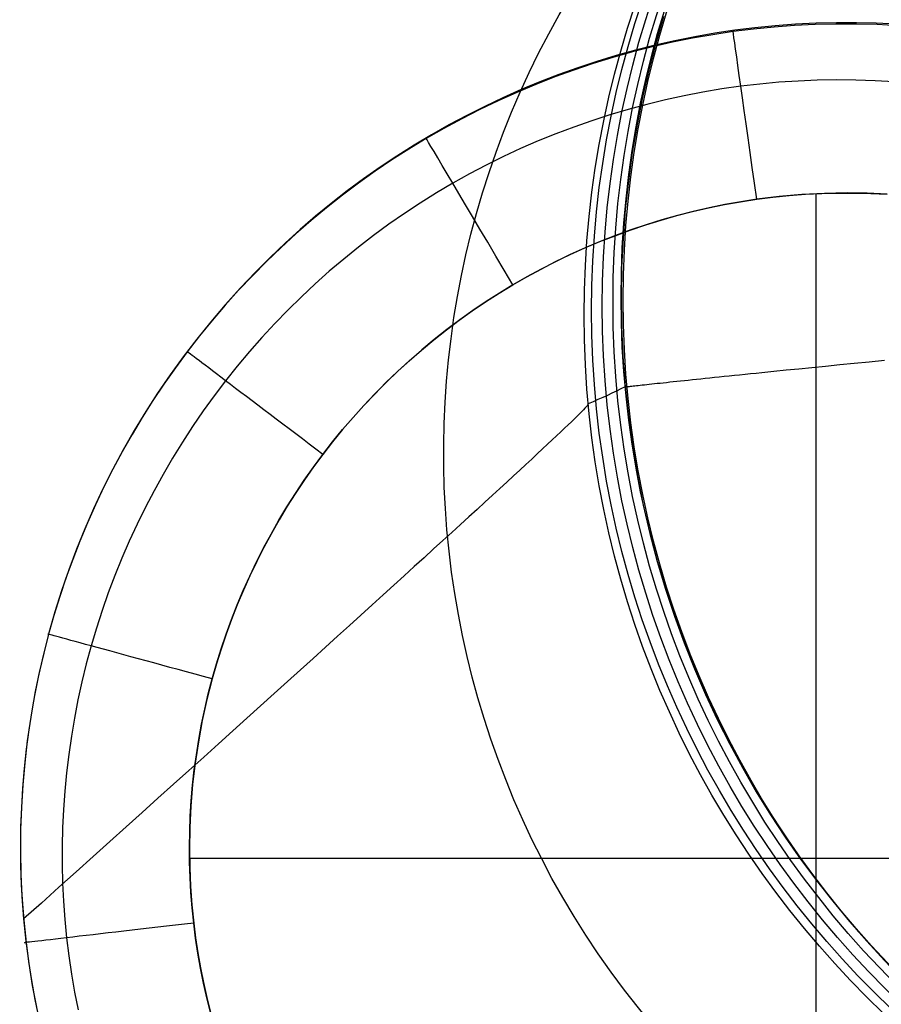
# Model space of a CAD drawing. Extents: x 35614 to 36526, y 4034 to 4838.
# Tile 2 of 79: x 35771 to 35786, y 4135 to 4152. Entities that reach past the tile are written whole.
import ezdxf

# ---------------------------------------------------------------- set-up
doc = ezdxf.new("R2010")
doc.units = 0
doc.layers.add('PREDEFINITO', color=7, linetype='CONTINUOUS')

msp = doc.modelspace()

# ---------------------------------------------------------------- linework, layer by layer
at = {"layer": 'PREDEFINITO'}
for p, q in [((35782.20909083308, 4152.427693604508, -171.6564491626), (35782.07248436, 4151.962005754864, -171.6564491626)), ((35784.89661830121, 4152.310462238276, -503.6605755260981), (35784.53634141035, 4152.292733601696, -503.650414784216)), ((35785.25810623, 4152.319227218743, -503.6705760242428), (35784.89661830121, 4152.310462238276, -503.6605755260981)), ((35785.60832219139, 4152.319168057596, -503.6800801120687), (35785.25810623, 4152.319227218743, -503.6705760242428)), ((35785.95668303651, 4152.310786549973, -503.6893538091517), (35785.60832219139, 4152.319168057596, -503.6800801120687)), ((35786.30308704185, 4152.294172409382, -503.6983962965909), (35785.95668303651, 4152.310786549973, -503.6893538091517)), ((35783.1102841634, 4152.13353566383, -503.6082770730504), (35782.75826741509, 4152.072003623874, -503.5973958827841)), ((35783.43466991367, 4152.163071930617, -503.6213561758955), (35783.07650995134, 4152.109157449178, -503.6106832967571)), ((35783.46424693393, 4152.186442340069, -503.6190249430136), (35783.1102841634, 4152.13353566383, -503.6082770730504)), ((35783.79432963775, 4152.207930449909, -503.6318677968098), (35783.43466991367, 4152.163071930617, -503.6213561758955)), ((35783.82000872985, 4152.230655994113, -503.6296341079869), (35783.46424693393, 4152.186442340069, -503.6190249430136)), ((35784.15526528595, 4152.243704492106, -503.642212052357), (35783.79432963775, 4152.207930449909, -503.6318677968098)), ((35784.17742255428, 4152.266108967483, -503.6400991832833), (35783.82000872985, 4152.230655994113, -503.6296341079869)), ((35784.51725005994, 4152.270379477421, -503.6523831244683), (35784.15526528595, 4152.243704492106, -503.642212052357)), ((35784.53634141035, 4152.292733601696, -503.650414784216), (35784.17742255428, 4152.266108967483, -503.6400991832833)), ((35784.8800571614, 4152.287940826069, -503.6623751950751), (35784.51725005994, 4152.270379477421, -503.6523831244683)), ((35785.24345979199, 4152.296373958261, -503.672182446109), (35784.8800571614, 4152.287940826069, -503.6623751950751)), ((35785.60723115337, 4152.295664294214, -503.6817990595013), (35785.24345979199, 4152.296373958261, -503.672182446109)), ((35785.97114444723, 4152.285797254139, -503.6912192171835), (35785.60723115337, 4152.295664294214, -503.6817990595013)), ((35786.33497287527, 4152.266758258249, -503.7004371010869), (35785.97114444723, 4152.285797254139, -503.6912192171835)), ((35782.07248436, 4151.962005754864, -171.6564491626), (35781.94870264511, 4151.489505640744, -171.6564491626)), ((35782.36553433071, 4151.974511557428, -503.588883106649), (35782.01313674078, 4151.893976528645, -503.5777709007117)), ((35782.40834368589, 4152.001913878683, -503.5863867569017), (35782.06065997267, 4151.923334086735, -503.5752550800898)), ((35782.72006174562, 4152.046271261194, -503.5998564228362), (35782.36553433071, 4151.974511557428, -503.588883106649)), ((35782.75826741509, 4152.072003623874, -503.5973958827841), (35782.40834368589, 4152.001913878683, -503.5863867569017)), ((35783.07650995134, 4152.109157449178, -503.6106832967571), (35782.72006174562, 4152.046271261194, -503.5998564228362)), ((35781.66307801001, 4151.804764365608, -503.5665273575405), (35781.31556717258, 4151.70697325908, -503.5551600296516)), ((35781.71536327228, 4151.83633190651, -503.5640062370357), (35781.37260058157, 4151.740974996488, -503.552645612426)), ((35782.01313674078, 4151.893976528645, -503.5777709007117), (35781.66307801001, 4151.804764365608, -503.5665273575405)), ((35782.06065997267, 4151.923334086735, -503.5752550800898), (35781.71536327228, 4151.83633190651, -503.5640062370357)), ((35781.03251889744, 4151.637331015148, -503.5411785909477), (35780.69526521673, 4151.525467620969, -503.5296105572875)), ((35781.31556717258, 4151.70697325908, -503.5551600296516), (35780.97081326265, 4151.600701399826, -503.5436764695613)), ((35781.37260058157, 4151.740974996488, -503.552645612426), (35781.03251889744, 4151.637331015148, -503.5411785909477)), ((35780.62902531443, 4151.486046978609, -503.5320842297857), (35780.29041236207, 4151.363108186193, -503.520390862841)), ((35780.69526521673, 4151.525467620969, -503.5296105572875), (35780.36098653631, 4151.405452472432, -503.5179468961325)), ((35780.97081326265, 4151.600701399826, -503.5436764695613), (35780.62902531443, 4151.486046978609, -503.5320842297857)), ((35781.94870264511, 4151.489505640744, -171.6564491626), (35781.83808429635, 4151.010381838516, -171.6564491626)), ((35780.02982985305, 4151.277353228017, -503.5061929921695), (35779.7019421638, 4151.141237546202, -503.4943542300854)), ((35780.29041236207, 4151.363108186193, -503.520390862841), (35779.95518343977, 4151.231983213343, -503.5086039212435)), ((35780.36098653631, 4151.405452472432, -503.5179468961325), (35780.02982985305, 4151.277353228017, -503.5061929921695)), ((35784.24269359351, 4151.269815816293, -505.5541221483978), (35783.90580017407, 4151.239281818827, -505.5506429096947)), ((35784.58039688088, 4151.291925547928, -505.5575377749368), (35784.24269359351, 4151.269815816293, -505.5541221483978)), ((35784.91870482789, 4151.305603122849, -505.5608881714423), (35784.58039688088, 4151.291925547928, -505.5575377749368)), ((35785.25741222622, 4151.310840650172, -505.5641717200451), (35784.91870482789, 4151.305603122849, -505.5608881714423)), ((35785.59631386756, 4151.307630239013, -505.5673868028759), (35785.25741222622, 4151.310840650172, -505.5641717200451)), ((35785.9352045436, 4151.295963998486, -505.5705318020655), (35785.59631386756, 4151.307630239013, -505.5673868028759)), ((35786.27387904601, 4151.27583403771, -505.5736050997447), (35785.9352045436, 4151.295963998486, -505.5705318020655)), ((35779.62354758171, 4151.092770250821, -503.4967309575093), (35779.29571382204, 4150.945567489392, -503.4847795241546)), ((35779.7019421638, 4151.141237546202, -503.4943542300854), (35779.37747046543, 4150.997173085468, -503.482435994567)), ((35779.95518343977, 4151.231983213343, -503.5086039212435), (35779.62354758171, 4151.092770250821, -503.4967309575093)), ((35782.90201696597, 4151.097312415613, -505.5398406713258), (35782.57038128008, 4151.033396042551, -505.5361254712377)), ((35783.2352619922, 4151.152984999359, -505.5435001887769), (35782.90201696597, 4151.097312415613, -505.5398406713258)), ((35783.56992183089, 4151.200331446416, -505.5471016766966), (35783.2352619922, 4151.152984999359, -505.5435001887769)), ((35783.90580017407, 4151.239281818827, -505.5506429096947), (35783.56992183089, 4151.200331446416, -505.5471016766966)), ((35779.29571382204, 4150.945567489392, -503.4847795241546), (35778.97189119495, 4150.79047311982, -503.4727571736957)), ((35779.37747046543, 4150.997173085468, -503.482435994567), (35779.0565617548, 4150.845227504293, -503.4704436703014)), ((35781.83808429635, 4151.010381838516, -171.6564491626), (35781.74097042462, 4150.52482898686, -171.6564491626)), ((35782.24054946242, 4150.961318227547, -505.5323569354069), (35781.91271604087, 4150.881161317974, -505.5285374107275)), ((35782.57038128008, 4151.033396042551, -505.5361254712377), (35782.24054946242, 4150.961318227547, -505.5323569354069)), ((35778.97189119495, 4150.79047311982, -503.4727571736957), (35778.65228873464, 4150.627585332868, -503.4606714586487)), ((35779.0565617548, 4150.845227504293, -503.4704436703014), (35778.73936302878, 4150.685468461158, -503.4583826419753)), ((35781.58707554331, 4150.793007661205, -505.5246692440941), (35781.26382249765, 4150.696939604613, -505.5207547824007)), ((35781.91271604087, 4150.881161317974, -505.5285374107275), (35781.58707554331, 4150.793007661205, -505.5246692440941)), ((35778.65228873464, 4150.627585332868, -503.4606714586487), (35778.33711547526, 4150.4570023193, -503.4485299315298)), ((35778.73936302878, 4150.685468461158, -503.4583826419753), (35778.42602128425, 4150.517963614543, -503.4462582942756)), ((35780.94315143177, 4150.593039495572, -505.5167963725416), (35780.62525687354, 4150.481389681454, -505.5127963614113)), ((35781.26382249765, 4150.696939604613, -505.5207547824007), (35780.94315143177, 4150.593039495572, -505.5167963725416)), ((35778.33711547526, 4150.4570023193, -503.4485299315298), (35778.02658045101, 4150.278822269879, -503.4363401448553)), ((35778.42602128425, 4150.517963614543, -503.4462582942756), (35778.11668351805, 4150.342780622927, -503.4340760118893)), ((35780.62525687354, 4150.481389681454, -505.5127963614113), (35780.31033335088, 4150.362072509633, -505.5087570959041)), ((35781.74097042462, 4150.52482898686, -171.6564491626), (35781.65770463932, 4150.033047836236, -171.6564491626)), ((35778.02658045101, 4150.278822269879, -503.4363401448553), (35777.72088139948, 4150.093154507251, -503.4241096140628)), ((35778.11668351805, 4150.342780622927, -503.4340760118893), (35777.81149672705, 4150.159987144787, -503.4218411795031)), ((35779.99857539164, 4150.235170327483, -505.5046809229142), (35779.69017752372, 4150.100765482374, -505.5005701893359)), ((35780.31033335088, 4150.362072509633, -505.5087570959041), (35779.99857539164, 4150.235170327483, -505.5046809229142)), ((35777.72088139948, 4150.093154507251, -503.4241096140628), (35777.42017087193, 4149.900152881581, -503.4118457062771)), ((35777.81149672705, 4150.159987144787, -503.4218411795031), (35777.51060790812, 4149.969650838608, -503.4095591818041)), ((35779.69017752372, 4150.100765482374, -505.5005701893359), (35779.38533427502, 4149.958940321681, -505.4964272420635)), ((35777.42017087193, 4149.900152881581, -503.4118457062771), (35777.12459012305, 4149.699982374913, -503.3995557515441)), ((35777.51060790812, 4149.969650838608, -503.4095591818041), (35777.21416405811, 4149.771839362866, -503.3972354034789)), ((35779.38533427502, 4149.958940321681, -505.4964272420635), (35779.08424017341, 4149.809777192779, -505.4922544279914)), ((35781.65770463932, 4150.033047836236, -171.6564491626), (35781.58863304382, 4149.535245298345, -171.6564491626)), ((35777.12459012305, 4149.699982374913, -503.3995557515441), (35776.83428040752, 4149.492807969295, -503.3872470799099)), ((35777.21416405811, 4149.771839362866, -503.3972354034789), (35776.92231217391, 4149.566620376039, -503.3848752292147)), ((35779.08424017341, 4149.809777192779, -505.4922544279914), (35778.78708974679, 4149.653358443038, -505.4880540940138)), ((35776.92231217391, 4149.566620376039, -503.3848752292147), (35776.63519925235, 4149.354061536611, -503.3724840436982)), ((35778.78708974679, 4149.653358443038, -505.4880540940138), (35778.49407752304, 4149.489766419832, -505.483828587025)), ((35781.58863304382, 4149.535245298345, -171.6564491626), (35781.534104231, 4149.031634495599, -171.6564491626)), ((35776.63519925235, 4149.354061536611, -503.3724840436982), (35776.35297229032, 4149.13423050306, -503.3600672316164)), ((35776.83428040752, 4149.492807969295, -503.3872470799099), (35776.54938298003, 4149.278794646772, -503.3749270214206)), ((35778.49407752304, 4149.489766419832, -505.483828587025), (35778.2053887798, 4149.31909416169, -505.479580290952)), ((35776.54938298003, 4149.278794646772, -503.3749270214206), (35776.27003909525, 4149.058107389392, -503.3626029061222)), ((35778.2053887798, 4149.31909416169, -505.479580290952), (35777.92117179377, 4149.141477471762, -505.4753117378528)), ((35783.56553073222, 4149.163241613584, -506.3227003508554), (35783.84986212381, 4149.20688367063, -506.3226999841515)), ((35783.8498621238, 4149.206883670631, -506.322699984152), (35783.57052020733, 4149.164068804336, -506.3227003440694)), ((35783.84986212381, 4149.20688367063, -506.3226999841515), (35784.13537135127, 4149.243351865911, -506.3226996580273)), ((35784.04756078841, 4149.232915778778, -506.322699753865), (35783.8498621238, 4149.206883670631, -506.322699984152)), ((35784.24593993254, 4149.255512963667, -506.3226995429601), (35784.04756078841, 4149.232915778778, -506.322699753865)), ((35784.13537135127, 4149.243351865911, -506.3226996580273), (35784.42188117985, 4149.272622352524, -506.3226993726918)), ((35784.44488199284, 4149.274656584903, -506.3226993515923), (35784.24593993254, 4149.255512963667, -506.3226995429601)), ((35784.42188117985, 4149.272622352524, -506.3226993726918), (35784.70921198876, 4149.294682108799, -506.3226991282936)), ((35784.64426854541, 4149.290332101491, -506.3226991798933), (35784.44488199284, 4149.274656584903, -506.3226993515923)), ((35785.04389854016, 4149.311241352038, -506.3226988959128), (35784.64426854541, 4149.290332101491, -506.3226991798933)), ((35784.70921198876, 4149.294682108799, -506.3226991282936), (35784.9971841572, 4149.309518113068, -506.322698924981)), ((35784.89645224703, 4126.507074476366, -506.3228294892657), (35784.89645224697, 4149.305153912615, -506.3226989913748)), ((35784.9971841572, 4149.309518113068, -506.322698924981), (35785.28561806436, 4149.31711734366, -506.3226987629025)), ((35785.44387428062, 4149.318207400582, -506.322698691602), (35785.04389854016, 4149.311241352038, -506.3226988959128)), ((35785.28561806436, 4149.31711734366, -506.3226987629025), (35785.57433408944, 4149.317466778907, -506.3226986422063)), ((35785.7980979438, 4149.312744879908, -506.3226985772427), (35785.44387428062, 4149.318207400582, -506.322698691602)), ((35785.57433408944, 4149.317466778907, -506.3226986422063), (35785.86315261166, 4149.310553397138, -506.322698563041)), ((35786.15189401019, 4149.296364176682, -506.322698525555), (35785.7980979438, 4149.312744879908, -506.3226985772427)), ((35785.86315261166, 4149.310553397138, -506.322698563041), (35786.1518940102, 4149.296364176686, -506.3226985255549)), ((35776.27003909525, 4149.058107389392, -503.3626029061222), (35775.99639000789, 4148.830911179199, -503.3502820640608)), ((35776.35297229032, 4149.13423050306, -503.3600672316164), (35776.07577828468, 4148.907194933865, -503.347630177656)), ((35777.92117179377, 4149.141477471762, -505.4753117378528), (35777.64156559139, 4148.957062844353, -505.4710254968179)), ((35781.534104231, 4149.031634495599, -171.6564491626), (35781.4944692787, 4148.522434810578, -171.6564491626)), ((35782.72127093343, 4148.989987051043, -506.3227016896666), (35783.00106983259, 4149.054715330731, -506.3227012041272)), ((35783.01161940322, 4149.057003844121, -506.3227011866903), (35782.73276995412, 4148.9927808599, -506.3227016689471)), ((35783.00106983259, 4149.054715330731, -506.3227012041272), (35783.282544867, 4149.112492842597, -506.3227007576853)), ((35783.29098825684, 4149.114107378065, -506.3227007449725), (35783.01161940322, 4149.057003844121, -506.3227011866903)), ((35783.282544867, 4149.112492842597, -506.3227007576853), (35783.56553073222, 4149.163241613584, -506.3227003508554)), ((35783.57052020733, 4149.164068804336, -506.3227003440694), (35783.29098825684, 4149.114107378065, -506.3227007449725)), ((35775.99639000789, 4148.830911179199, -503.3502820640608), (35775.72857697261, 4148.597370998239, -503.3379718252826)), ((35776.07577828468, 4148.907194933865, -503.347630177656), (35775.80376423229, 4148.673022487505, -503.3351782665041)), ((35777.64156559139, 4148.957062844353, -505.4710254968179), (35777.36670919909, 4148.765996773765, -505.466724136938)), ((35781.89358409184, 4148.754877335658, -506.3227033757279), (35782.16736275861, 4148.839990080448, -506.3227027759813)), ((35782.17806150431, 4148.843158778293, -506.3227027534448), (35781.90291759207, 4148.757896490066, -506.3227033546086)), ((35782.16736275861, 4148.839990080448, -506.3227027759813), (35782.44331347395, 4148.918385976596, -506.3227022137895)), ((35782.454797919, 4148.921479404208, -506.3227021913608), (35782.17806150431, 4148.843158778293, -506.3227027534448)), ((35782.44331347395, 4148.918385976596, -506.3227022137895), (35782.72127093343, 4148.989987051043, -506.3227016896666)), ((35782.73276995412, 4148.9927808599, -506.3227016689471), (35782.454797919, 4148.921479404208, -506.3227021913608)), ((35775.80376423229, 4148.673022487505, -503.3351782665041), (35775.53707713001, 4148.43178082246, -503.3227168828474)), ((35777.36670919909, 4148.765996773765, -505.466724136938), (35777.09674164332, 4148.568425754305, -505.4624102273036)), ((35781.35320412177, 4148.564813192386, -506.3227046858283), (35781.62214277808, 4148.663125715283, -506.322704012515)), ((35781.62972021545, 4148.665788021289, -506.3227039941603), (35781.35881904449, 4148.566946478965, -506.3227046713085)), ((35781.62214277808, 4148.663125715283, -506.322704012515), (35781.89358409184, 4148.754877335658, -506.3227033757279)), ((35781.90291759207, 4148.757896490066, -506.3227033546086), (35781.62972021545, 4148.665788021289, -506.3227039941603)), ((35775.72857697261, 4148.597370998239, -503.3379718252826), (35775.4667412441, 4148.357651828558, -503.3256795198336)), ((35777.09674164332, 4148.568425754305, -505.4624102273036), (35776.83180195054, 4148.364496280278, -505.4580863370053)), ((35781.08693342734, 4148.460017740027, -506.3227053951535), (35781.35320412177, 4148.564813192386, -506.3227046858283)), ((35781.35881904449, 4148.566946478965, -506.3227046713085), (35781.09055789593, 4148.461502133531, -506.3227053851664)), ((35781.4944692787, 4148.522434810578, -171.6564491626), (35781.47008174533, 4148.007871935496, -171.6564491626)), ((35775.4667412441, 4148.357651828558, -503.3256795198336), (35775.21102407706, 4148.111918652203, -503.3134124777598)), ((35775.53707713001, 4148.43178082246, -503.3227168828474), (35775.27586397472, 4148.183537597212, -503.3102514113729)), ((35776.83180195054, 4148.364496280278, -505.4580863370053), (35776.57202914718, 4148.154354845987, -505.4537550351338)), ((35780.56305714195, 4148.231289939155, -506.3227069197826), (35780.82349599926, 4148.348817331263, -506.3227061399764)), ((35780.82527328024, 4148.349601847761, -506.3227061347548), (35780.56329299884, 4148.231408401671, -506.3227069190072)), ((35780.82349599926, 4148.348817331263, -506.3227061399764), (35781.08693342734, 4148.460017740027, -506.3227053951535)), ((35781.09055789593, 4148.461502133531, -506.3227053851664), (35780.82527328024, 4148.349601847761, -506.3227061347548)), ((35775.27586397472, 4148.183537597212, -503.3102514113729), (35775.02027176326, 4147.928360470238, -503.2977872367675)), ((35776.57202914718, 4148.154354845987, -505.4537550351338), (35776.31756225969, 4147.938147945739, -505.4494188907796)), ((35780.56329299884, 4148.231408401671, -506.3227069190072), (35780.30493480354, 4148.107099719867, -506.3227077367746)), ((35780.30578215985, 4148.10751353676, -506.3227077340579), (35780.56305714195, 4148.231289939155, -506.3227069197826)), ((35775.21102407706, 4148.111918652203, -503.3134124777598), (35774.96156672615, 4147.860336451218, -503.3011780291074)), ((35780.05050513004, 4147.976868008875, -506.3227085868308), (35779.80029791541, 4147.840918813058, -506.3227094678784)), ((35779.80138503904, 4147.841525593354, -506.3227094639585), (35780.05183635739, 4147.977566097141, -506.322708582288)), ((35780.30493480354, 4148.107099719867, -506.3227077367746), (35780.05050513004, 4147.976868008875, -506.3227085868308)), ((35780.05183635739, 4147.977566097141, -506.322708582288), (35780.30578215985, 4148.10751353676, -506.3227077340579)), ((35781.47008174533, 4148.007871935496, -171.6564491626), (35781.46129766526, 4147.488177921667, -171.6564491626)), ((35774.96156672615, 4147.860336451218, -503.3011780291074), (35774.71851044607, 4147.603070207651, -503.2889835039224)), ((35775.02027176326, 4147.928360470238, -503.2977872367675), (35774.74737335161, 4147.641461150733, -503.2841663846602)), ((35776.31756225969, 4147.938147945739, -505.4494188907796), (35776.0685403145, 4147.716022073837, -505.4450804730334)), ((35779.55459350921, 4147.699469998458, -506.3227103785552), (35779.80138503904, 4147.841525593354, -506.3227094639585)), ((35779.80029791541, 4147.840918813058, -506.3227094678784), (35779.5545935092, 4147.699469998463, -506.322710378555)), ((35774.74737335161, 4147.641461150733, -503.2841663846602), (35774.48302949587, 4147.34810701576, -503.270639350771)), ((35776.0685403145, 4147.716022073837, -505.4450804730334), (35775.82510233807, 4147.488123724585, -505.4407423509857)), ((35779.31161835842, 4147.551486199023, -506.3227113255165), (35779.55459350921, 4147.699469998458, -506.3227103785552)), ((35779.5545935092, 4147.699469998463, -506.322710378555), (35779.31614404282, 4147.554315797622, -506.3227113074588)), ((35774.71851044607, 4147.603070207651, -503.2889835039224), (35774.48199649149, 4147.340284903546, -503.2768362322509)), ((35775.82510233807, 4147.488123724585, -505.4407423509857), (35775.58738735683, 4147.25459939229, -505.4364070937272)), ((35779.07258132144, 4147.397696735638, -506.3227123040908), (35779.31161835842, 4147.551486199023, -506.3227113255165)), ((35779.31614404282, 4147.554315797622, -506.3227113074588), (35779.08022918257, 4147.402739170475, -506.322712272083)), ((35781.46129766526, 4147.488177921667, -171.6564491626), (35781.46847554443, 4146.963591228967, -171.6564491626)), ((35774.48302949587, 4147.34810701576, -503.270639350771), (35774.22732069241, 4147.048494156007, -503.257212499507)), ((35774.48199649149, 4147.340284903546, -503.2768362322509), (35774.25216611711, 4147.072145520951, -503.2647435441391)), ((35778.8375954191, 4147.238233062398, -506.3227133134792), (35779.07258132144, 4147.397696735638, -506.3227123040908)), ((35779.08022918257, 4147.402739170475, -506.322712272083), (35778.84715566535, 4147.244873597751, -506.3227132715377)), ((35775.58738735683, 4147.25459939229, -505.4364070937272), (35775.35553439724, 4147.015595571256, -505.4320772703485)), ((35778.60677367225, 4147.073226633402, -506.3227143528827), (35778.8375954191, 4147.238233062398, -506.3227133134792)), ((35778.84715566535, 4147.244873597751, -506.3227132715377), (35778.61722629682, 4147.080869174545, -506.3227143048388)), ((35774.22732069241, 4147.048494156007, -503.257212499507), (35773.98032743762, 4146.742818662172, -503.2438921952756)), ((35774.25216611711, 4147.072145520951, -503.2647435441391), (35774.02916057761, 4146.798817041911, -503.2527127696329)), ((35775.35553439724, 4147.015595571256, -505.4320772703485), (35775.12968248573, 4146.771258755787, -505.4277554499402)), ((35778.38022910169, 4146.902808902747, -506.3227154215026), (35778.60677367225, 4147.073226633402, -506.3227143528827)), ((35778.61722629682, 4147.080869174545, -506.3227143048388), (35778.39073867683, 4146.910892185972, -506.3227153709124)), ((35781.46847554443, 4146.963591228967, -171.6564491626), (35781.49197635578, 4146.4343567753, -171.6564491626)), ((35773.98032743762, 4146.742818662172, -503.2438921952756), (35773.74213022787, 4146.431276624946, -503.230684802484)), ((35774.02916057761, 4146.798817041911, -503.2527127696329), (35773.81312112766, 4146.520464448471, -503.2407512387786)), ((35775.12968248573, 4146.771258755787, -505.4277554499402), (35774.90997064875, 4146.521735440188, -505.4234442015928)), ((35778.15807472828, 4146.72711132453, -506.3227165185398), (35778.38022910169, 4146.902808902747, -506.3227154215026)), ((35778.39073867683, 4146.910892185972, -506.3227153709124), (35778.16798394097, 4146.735124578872, -506.3227164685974)), ((35777.94042357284, 4146.546265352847, -506.3227176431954), (35778.15807472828, 4146.72711132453, -506.3227165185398)), ((35778.16798394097, 4146.735124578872, -506.3227164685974), (35777.94924552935, 4146.553763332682, -506.3227175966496)), ((35773.74213022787, 4146.431276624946, -503.230684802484), (35773.51280955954, 4146.114064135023, -503.2175966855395)), ((35773.81312112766, 4146.520464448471, -503.2407512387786), (35773.60417690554, 4146.237257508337, -503.2288661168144)), ((35774.90997064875, 4146.521735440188, -505.4234442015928), (35774.69653791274, 4146.267172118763, -505.419146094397)), ((35777.72738865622, 4146.360402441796, -506.3227187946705), (35777.94042357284, 4146.546265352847, -506.3227176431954)), ((35777.94924552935, 4146.553763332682, -506.3227175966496), (35777.73479799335, 4146.367019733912, -506.3227187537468)), ((35781.49197635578, 4146.4343567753, -171.6564491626), (35781.53216353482, 4145.900725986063, -171.6564491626)), ((35773.60417690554, 4146.237257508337, -503.2288661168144), (35773.40240860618, 4145.949385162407, -503.2170639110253)), ((35774.69653791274, 4146.267172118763, -505.419146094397), (35774.48952330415, 4146.007715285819, -505.4148636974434)), ((35777.51908299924, 4146.169654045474, -506.3227199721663), (35777.72738865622, 4146.360402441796, -506.3227187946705)), ((35777.73479799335, 4146.367019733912, -506.3227187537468), (35777.52490585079, 4146.175118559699, -506.3227199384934)), ((35784.59120336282, 4146.2200630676, -167.4462865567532), (35784.823736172, 4146.243257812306, -167.3605891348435)), ((35784.823736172, 4146.243257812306, -167.3605891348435), (35785.06421741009, 4146.26711939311, -167.2794010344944)), ((35785.06421741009, 4146.26711939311, -167.2794010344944), (35785.31258696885, 4146.291632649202, -167.2026003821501)), ((35785.31258696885, 4146.291632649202, -167.2026003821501), (35785.56878474, 4146.316782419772, -167.1300653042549)), ((35785.56878474, 4146.316782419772, -167.1300653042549), (35785.83275061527, 4146.342553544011, -167.0616739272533)), ((35785.83275061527, 4146.342553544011, -167.0616739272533), (35786.10442448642, 4146.368930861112, -166.9973043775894)), ((35773.51280955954, 4146.114064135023, -503.2175966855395), (35773.29244592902, 4145.791377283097, -503.2046342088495)), ((35777.31561962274, 4145.974151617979, -506.3227211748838), (35777.51908299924, 4146.169654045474, -506.3227199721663)), ((35777.52490585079, 4146.175118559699, -506.3227199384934), (35777.31982249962, 4145.978297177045, -506.3227211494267)), ((35782.86600524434, 4146.043819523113, -168.4405919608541), (35782.94408635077, 4146.05197365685, -168.3740007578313)), ((35782.94408635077, 4146.05197365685, -168.3740007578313), (35783.02429732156, 4146.060330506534, -168.3088263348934)), ((35783.02429732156, 4146.060330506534, -168.3088263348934), (35783.10663064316, 4146.068888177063, -168.2450534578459)), ((35783.10663064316, 4146.068888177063, -168.2450534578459), (35783.19107880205, 4146.077644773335, -168.1826668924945)), ((35783.19107880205, 4146.077644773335, -168.1826668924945), (35783.27763428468, 4146.08659840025, -168.1216514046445)), ((35783.27763428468, 4146.08659840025, -168.1216514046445), (35783.36628957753, 4146.095747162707, -168.0619917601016)), ((35783.36628957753, 4146.095747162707, -168.0619917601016), (35783.45703716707, 4146.105089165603, -168.0036727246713)), ((35783.45703716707, 4146.105089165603, -168.0036727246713), (35783.54986953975, 4146.11462251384, -167.9466790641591)), ((35783.54986953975, 4146.11462251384, -167.9466790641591), (35783.64477918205, 4146.124345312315, -167.8909955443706)), ((35783.64477918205, 4146.124345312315, -167.8909955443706), (35783.74175858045, 4146.134255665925, -167.8366069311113)), ((35783.74175858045, 4146.134255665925, -167.8366069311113), (35783.8408002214, 4146.14435167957, -167.7834979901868)), ((35783.8408002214, 4146.14435167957, -167.7834979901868), (35783.94189659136, 4146.154631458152, -167.7316534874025)), ((35783.94189659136, 4146.154631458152, -167.7316534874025), (35784.15022346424, 4146.175734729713, -167.631696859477)), ((35784.15022346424, 4146.175734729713, -167.631696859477), (35784.36667909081, 4146.197550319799, -167.5366151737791)), ((35784.36667909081, 4146.197550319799, -167.5366151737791), (35784.59120336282, 4146.2200630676, -167.4462865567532)), ((35773.40240860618, 4145.949385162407, -503.2170639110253), (35773.20788480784, 4145.657041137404, -503.2053509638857)), ((35774.48952330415, 4146.007715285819, -505.4148636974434), (35774.28905524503, 4145.74351705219, -505.4105995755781)), ((35777.11711154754, 4145.774026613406, -506.3227224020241), (35777.31561962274, 4145.974151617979, -506.3227211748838)), ((35777.31982249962, 4145.978297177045, -506.3227211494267), (35777.11978919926, 4145.776804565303, -506.3227223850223)), ((35781.53216353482, 4145.900725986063, -171.6564491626), (35781.53335870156, 4145.900860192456, -171.5326230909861)), ((35781.53216353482, 4145.900725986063, -171.6564491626), (35781.58876154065, 4145.368585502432, -171.6564491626)), ((35781.53335870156, 4145.900860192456, -171.5326230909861), (35781.53693919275, 4145.901261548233, -171.4107317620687)), ((35781.53693919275, 4145.901261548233, -171.4107317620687), (35781.54289749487, 4145.901928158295, -171.2907599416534)), ((35781.54289749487, 4145.901928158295, -171.2907599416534), (35781.55122609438, 4145.90285812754, -171.1726923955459)), ((35781.55122609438, 4145.90285812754, -171.1726923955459), (35781.56191747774, 4145.904049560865, -171.0565138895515)), ((35781.56191747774, 4145.904049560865, -171.0565138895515), (35781.57496413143, 4145.905500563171, -170.9422091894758)), ((35781.57496413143, 4145.905500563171, -170.9422091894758), (35781.59035854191, 4145.907209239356, -170.8297630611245)), ((35781.59035854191, 4145.907209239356, -170.8297630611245), (35781.60809319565, 4145.909173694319, -170.719160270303)), ((35781.60809319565, 4145.909173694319, -170.719160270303), (35781.62816057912, 4145.911392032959, -170.6103855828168)), ((35781.62816057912, 4145.911392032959, -170.6103855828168), (35781.65055317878, 4145.913862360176, -170.5034237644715)), ((35781.65055317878, 4145.913862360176, -170.5034237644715), (35781.67526348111, 4145.916582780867, -170.3982595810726)), ((35781.67526348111, 4145.916582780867, -170.3982595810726), (35781.70228397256, 4145.919551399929, -170.2948777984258)), ((35781.70228397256, 4145.919551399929, -170.2948777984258), (35781.73160713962, 4145.922766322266, -170.1932631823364)), ((35781.73160713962, 4145.922766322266, -170.1932631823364), (35781.76322546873, 4145.926225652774, -170.0934004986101)), ((35781.76322546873, 4145.926225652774, -170.0934004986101), (35781.79713144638, 4145.929927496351, -169.9952745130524)), ((35781.79713144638, 4145.929927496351, -169.9952745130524), (35781.83331755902, 4145.933869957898, -169.8988699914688)), ((35781.83331755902, 4145.933869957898, -169.8988699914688), (35781.87177629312, 4145.938051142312, -169.8041716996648)), ((35781.87177629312, 4145.938051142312, -169.8041716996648), (35781.91250013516, 4145.942469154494, -169.7111644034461)), ((35781.91250013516, 4145.942469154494, -169.7111644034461), (35781.95548157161, 4145.94712209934, -169.6198328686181)), ((35781.95548157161, 4145.94712209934, -169.6198328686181), (35782.00071308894, 4145.952008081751, -169.5301618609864)), ((35782.00071308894, 4145.952008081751, -169.5301618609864), (35782.04818717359, 4145.957125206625, -169.4421361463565)), ((35782.04818717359, 4145.957125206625, -169.4421361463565), (35782.09789631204, 4145.962471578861, -169.3557404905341)), ((35782.09789631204, 4145.962471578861, -169.3557404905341), (35782.14983299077, 4145.968045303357, -169.2709596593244)), ((35782.14983299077, 4145.968045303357, -169.2709596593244), (35782.20398969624, 4145.973844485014, -169.1877784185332)), ((35782.20398969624, 4145.973844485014, -169.1877784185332), (35782.26035891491, 4145.979867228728, -169.106181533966)), ((35782.26035891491, 4145.979867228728, -169.106181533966), (35782.31893313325, 4145.9861116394, -169.0261537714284)), ((35782.31893313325, 4145.9861116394, -169.0261537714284), (35782.37970483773, 4145.992575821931, -168.9476798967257)), ((35782.37970483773, 4145.992575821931, -168.9476798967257), (35782.44266651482, 4145.999257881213, -168.8707446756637)), ((35782.44266651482, 4145.999257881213, -168.8707446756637), (35782.507810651, 4146.00615592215, -168.7953328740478)), ((35782.507810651, 4146.00615592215, -168.7953328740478), (35782.57512973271, 4146.013268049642, -168.7214292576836)), ((35782.57512973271, 4146.013268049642, -168.7214292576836), (35782.64461624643, 4146.020592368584, -168.6490185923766)), ((35782.64461624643, 4146.020592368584, -168.6490185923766), (35782.71626267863, 4146.028126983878, -168.5780856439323)), ((35782.71626267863, 4146.028126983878, -168.5780856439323), (35782.79006151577, 4146.035870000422, -168.5086151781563)), ((35782.79006151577, 4146.035870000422, -168.5086151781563), (35782.86600524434, 4146.043819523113, -168.4405919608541)), ((35773.29244592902, 4145.791377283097, -503.2046342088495), (35773.08111983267, 4145.463412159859, -503.1918037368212)), ((35774.28905524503, 4145.74351705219, -505.4105995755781), (35774.09521976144, 4145.47475202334, -505.4063562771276)), ((35776.92367179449, 4145.569410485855, -506.3227236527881), (35777.11711154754, 4145.774026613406, -506.3227224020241)), ((35777.11978919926, 4145.776804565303, -506.3227223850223), (35776.92503412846, 4145.570900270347, -506.3227236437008)), ((35773.20788480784, 4145.657041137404, -503.2053509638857), (35773.02067408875, 4145.360419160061, -503.1937336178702)), ((35776.73541338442, 4145.36043468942, -506.3227249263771), (35776.92367179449, 4145.569410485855, -506.3227236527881)), ((35776.92503412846, 4145.570900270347, -506.3227236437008), (35776.73577152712, 4145.36085329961, -506.3227249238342)), ((35773.02067408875, 4145.360419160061, -503.1937336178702), (35772.8408450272, 4145.059712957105, -503.1822182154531)), ((35773.08111983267, 4145.463412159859, -503.1918037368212), (35772.87891176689, 4145.130364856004, -503.1791116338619)), ((35774.09521976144, 4145.47475202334, -505.4063562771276), (35773.90809227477, 4145.201600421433, -505.4021363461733)), ((35776.73577152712, 4145.36085329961, -506.3227249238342), (35776.55220092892, 4145.146940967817, -506.322726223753)), ((35776.55244933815, 4145.147230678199, -506.3227262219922), (35776.73541338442, 4145.36043468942, -506.3227249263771)), ((35781.58876154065, 4145.368585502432, -171.6564491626), (35781.66098099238, 4144.843775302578, -171.6564491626)), ((35773.90809227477, 4145.201600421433, -505.4021363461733), (35773.72774820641, 4144.924242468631, -505.3979423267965)), ((35772.8408450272, 4145.059712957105, -503.1822182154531), (35772.66846620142, 4144.755116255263, -503.1708110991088)), ((35772.87891176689, 4145.130364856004, -503.1791116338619), (35772.68590222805, 4144.792431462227, -503.166564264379)), ((35776.55220092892, 4145.146940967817, -506.322726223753), (35776.37450649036, 4144.929447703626, -506.3227275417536)), ((35776.37489267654, 4144.929929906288, -506.3227275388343), (35776.55244933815, 4145.147230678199, -506.3227262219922)), ((35773.72774820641, 4144.924242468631, -505.3979423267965), (35773.55426297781, 4144.6428583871, -505.3937767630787)), ((35776.20285642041, 4144.708663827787, -506.3227288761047), (35776.37489267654, 4144.929929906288, -506.3227275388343)), ((35776.37450649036, 4144.929447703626, -506.3227275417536), (35776.20285642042, 4144.708663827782, -506.322728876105)), ((35781.66098099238, 4144.843775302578, -171.6564491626), (35781.74841910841, 4144.326477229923, -171.6564491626)), ((35772.68590222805, 4144.792431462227, -503.166564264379), (35772.50217171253, 4144.449808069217, -503.1541679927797)), ((35772.66846620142, 4144.755116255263, -503.1708110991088), (35772.50360618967, 4144.446822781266, -503.1595186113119)), ((35776.03644386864, 4144.483567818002, -506.3227302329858), (35776.20285642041, 4144.708663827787, -506.3227288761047)), ((35776.20285642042, 4144.708663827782, -506.322728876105), (35776.03930226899, 4144.487528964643, -506.322730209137)), ((35773.55426297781, 4144.6428583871, -505.3937767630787), (35773.38771201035, 4144.357628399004, -505.3896421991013)), ((35776.03930226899, 4144.487528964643, -506.322730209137), (35775.88044309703, 4144.261677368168, -506.3227315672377)), ((35772.50217171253, 4144.449808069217, -503.1541679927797), (35772.32780071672, 4144.102690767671, -503.1419291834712)), ((35772.50360618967, 4144.446822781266, -503.1595186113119), (35772.34633357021, 4144.135026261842, -503.1483470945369)), ((35773.38771201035, 4144.357628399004, -505.3896421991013), (35773.22817072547, 4144.068732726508, -505.3855411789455)), ((35775.87571945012, 4144.254792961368, -506.3227316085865), (35776.03644386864, 4144.483567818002, -506.3227302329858)), ((35781.74841910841, 4144.326477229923, -171.6564491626), (35781.85067670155, 4143.816867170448, -171.6564491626)), ((35775.7207378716, 4144.022494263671, -506.322733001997), (35775.87571945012, 4144.254792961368, -506.3227316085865)), ((35775.88044309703, 4144.261677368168, -506.3227315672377), (35775.72650216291, 4144.03133915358, -506.3227329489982)), ((35772.32780071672, 4144.102690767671, -503.1419291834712), (35772.162869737, 4143.751275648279, -503.1298542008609)), ((35772.34633357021, 4144.135026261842, -503.1483470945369), (35772.1967169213, 4143.819920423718, -503.1373028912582)), ((35773.22817072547, 4144.068732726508, -505.3855411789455), (35773.07571454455, 4143.776351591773, -505.3814762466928)), ((35775.57155383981, 4143.786826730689, -506.3227344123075), (35775.7207378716, 4144.022494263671, -506.322733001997)), ((35775.72650216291, 4144.03133915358, -506.3227329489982), (35775.5776932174, 4143.796757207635, -506.3227343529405)), ((35772.1967169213, 4143.819920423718, -503.1373028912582), (35772.05482482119, 4143.501698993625, -503.1263923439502)), ((35775.5776932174, 4143.796757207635, -506.3227343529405), (35775.43421955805, 4143.558186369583, -506.3227357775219)), ((35781.85067670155, 4143.816867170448, -171.6564491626), (35781.96735817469, 4143.31511510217, -171.6564491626)), ((35772.162869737, 4143.751275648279, -503.1298542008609), (35772.00745926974, 4143.395758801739, -503.1179494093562)), ((35773.07571454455, 4143.776351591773, -505.3814762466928), (35772.93041888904, 4143.480665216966, -505.3774499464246)), ((35775.4282220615, 4143.547945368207, -506.3227358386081), (35775.57155383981, 4143.786826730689, -506.3227344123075)), ((35772.05482482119, 4143.501698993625, -503.1263923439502), (35771.92072584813, 4143.18055569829, -503.1156217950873)), ((35772.93041888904, 4143.480665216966, -505.3774499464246), (35772.79235918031, 4143.181853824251, -505.3734648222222)), ((35775.2907972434, 4143.306005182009, -506.3227372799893), (35775.4282220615, 4143.547945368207, -506.3227358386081)), ((35775.43421955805, 4143.558186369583, -506.3227357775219), (35775.29627313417, 4143.3158925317, -506.3227372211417)), ((35772.00745926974, 4143.395758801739, -503.1179494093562), (35771.86164981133, 4143.036336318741, -503.1062211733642)), ((35775.15933409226, 4143.061161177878, -506.3227387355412), (35775.2907972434, 4143.306005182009, -506.3227372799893)), ((35775.29627313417, 4143.3158925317, -506.3227372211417), (35775.16403371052, 4143.07015166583, -506.3227386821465)), ((35781.96735817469, 4143.31511510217, -171.6564491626), (35782.09807151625, 4142.821385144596, -171.6564491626)), ((35771.92072584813, 4143.18055569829, -503.1156217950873), (35771.7944885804, 4142.856684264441, -503.1049975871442)), ((35772.79235918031, 4143.181853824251, -505.3734648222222), (35772.66161083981, 4142.880097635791, -505.369523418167)), ((35771.86164981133, 4143.036336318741, -503.1062211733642), (35771.72552185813, 4142.673204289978, -503.0946758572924)), ((35775.03388731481, 4142.813568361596, -506.3227402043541), (35775.15933409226, 4143.061161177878, -506.3227387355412)), ((35775.16403371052, 4143.07015166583, -506.3227386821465), (35775.03766809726, 4142.821248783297, -506.322740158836)), ((35771.7944885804, 4142.856684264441, -503.1049975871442), (35771.67618159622, 4142.530278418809, -503.0945260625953)), ((35772.66161083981, 4142.880097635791, -505.369523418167), (35772.53824928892, 4142.575576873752, -505.3656282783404)), ((35774.9145116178, 4142.563381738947, -506.3227416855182), (35775.03388731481, 4142.813568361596, -506.3227402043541)), ((35775.03766809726, 4142.821248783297, -506.322740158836), (35774.91732945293, 4142.569476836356, -506.3227416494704)), ((35782.09807151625, 4142.821385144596, -171.6564491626), (35782.24242829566, 4142.335835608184, -171.6564491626)), ((35771.72552185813, 4142.673204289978, -503.0946758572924), (35771.59915590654, 4142.306558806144, -503.083319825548)), ((35771.67618159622, 4142.530278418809, -503.0945260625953), (35771.56587347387, 4142.201531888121, -503.0842135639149)), ((35772.53824928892, 4142.575576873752, -505.3656282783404), (35772.42234994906, 4142.268471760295, -505.3617819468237)), ((35774.80126170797, 4142.310756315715, -506.3227431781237), (35774.9145116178, 4142.563381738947, -506.3227416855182)), ((35774.91732945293, 4142.569476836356, -506.3227416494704), (35774.80315666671, 4142.315135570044, -506.3227431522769)), ((35771.59915590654, 4142.306558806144, -503.083319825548), (35771.48263245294, 4141.936595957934, -503.0721594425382)), ((35772.42234994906, 4142.268471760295, -505.3617819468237), (35772.31398824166, 4141.958962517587, -505.3579869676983)), ((35774.69419229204, 4142.055847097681, -506.322744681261), (35774.80126170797, 4142.310756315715, -506.3227431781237)), ((35774.80315666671, 4142.315135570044, -506.3227431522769), (35774.69527382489, 4142.058530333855, -506.3227446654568)), ((35782.24242829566, 4142.335835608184, -171.6564491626), (35782.4000436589, 4141.858619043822, -171.6564491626)), ((35771.56587347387, 4142.201531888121, -503.0842135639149), (35771.4636327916, 4141.870638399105, -503.0740664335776)), ((35774.59335807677, 4141.798809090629, -506.3227461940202), (35774.69419229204, 4142.055847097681, -506.322744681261)), ((35774.69527382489, 4142.058530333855, -506.3227446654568), (35774.59378976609, 4141.799970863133, -506.3227461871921)), ((35771.48263245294, 4141.936595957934, -503.0721594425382), (35771.37603199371, 4141.563511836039, -503.0612010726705)), ((35772.31398824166, 4141.958962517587, -505.3579869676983), (35772.21323958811, 4141.647229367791, -505.3542458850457)), ((35771.4636327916, 4141.870638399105, -503.0740664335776), (35771.36952812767, 4141.537791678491, -503.0640910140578)), ((35774.59378976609, 4141.799970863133, -506.3227461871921), (35774.49879772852, 4141.539770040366, -506.3227477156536)), ((35774.4988137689, 4141.539797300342, -506.3227477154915), (35774.59335807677, 4141.798809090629, -506.3227461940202)), ((35782.4000436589, 4141.858619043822, -171.6564491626), (35782.57053632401, 4141.389882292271, -171.6564491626)), ((35771.37603199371, 4141.563511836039, -503.0612010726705), (35771.27943502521, 4141.187502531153, -503.0504510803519)), ((35771.36952812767, 4141.537791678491, -503.0640910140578), (35771.28361498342, 4141.203185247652, -503.0542933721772)), ((35772.21323958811, 4141.647229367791, -505.3542458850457), (35772.12017940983, 4141.33345253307, -505.3505612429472)), ((35774.49879772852, 4141.539770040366, -506.3227477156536), (35774.41037509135, 4141.278242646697, -506.3227492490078)), ((35774.41061407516, 4141.278966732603, -506.3227492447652), (35774.4988137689, 4141.539797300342, -506.3227477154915)), ((35782.57053632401, 4141.389882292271, -171.6564491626), (35782.75352857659, 4140.929766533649, -171.6564491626)), ((35771.28361498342, 4141.203185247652, -503.0542933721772), (35771.20589655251, 4140.86701180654, -503.0446784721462)), ((35772.12017940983, 4141.33345253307, -505.3505612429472), (35772.03487059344, 4141.017813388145, -505.346935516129)), ((35774.41037509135, 4141.278242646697, -506.3227492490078), (35774.3285832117, 4141.015704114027, -506.322750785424)), ((35774.3288137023, 4141.016472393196, -506.3227507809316), (35774.41061407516, 4141.278966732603, -506.3227492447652)), ((35771.27943502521, 4141.187502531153, -503.0504510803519), (35771.19292204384, 4140.80876413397, -503.03991582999)), ((35772.03487059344, 4141.017813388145, -505.346935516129), (35771.95732588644, 4140.700497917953, -505.3433709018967)), ((35774.25346735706, 4140.752469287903, -506.322752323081), (35774.3288137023, 4141.016472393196, -506.3227507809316)), ((35774.3285832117, 4141.015704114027, -506.322750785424), (35774.25346735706, 4140.752469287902, -506.322752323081)), ((35771.20589655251, 4140.86701180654, -503.0446784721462), (35771.13636295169, 4140.529463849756, -503.0352510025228)), ((35782.75352857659, 4140.929766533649, -171.6564491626), (35782.94864626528, 4140.478407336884, -171.6564491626)), ((35771.19292204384, 4140.80876413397, -503.03991582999), (35771.11657354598, 4140.427492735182, -503.029601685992)), ((35771.95732588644, 4140.700497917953, -505.3433709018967), (35771.88754550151, 4140.381693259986, -505.3398695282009)), ((35774.25346735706, 4140.752469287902, -506.322752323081), (35774.16020308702, 4140.386111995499, -506.3227544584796)), ((35774.1846192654, 4140.487111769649, -506.3227538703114), (35774.25346735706, 4140.752469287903, -506.322752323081)), ((35771.13636295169, 4140.529463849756, -503.0352510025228), (35771.07500429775, 4140.190733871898, -503.0260156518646)), ((35771.11657354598, 4140.427492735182, -503.029601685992), (35771.050470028, 4140.043884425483, -503.0195150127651)), ((35771.88754550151, 4140.381693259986, -505.3398695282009), (35771.82552965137, 4140.061586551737, -505.3364335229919)), ((35774.16020308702, 4140.386111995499, -506.3227544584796), (35774.07890494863, 4140.015603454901, -506.3227566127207)), ((35774.12227173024, 4140.220551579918, -506.3227554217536), (35774.1846192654, 4140.487111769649, -506.3227538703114)), ((35782.94864626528, 4140.478407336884, -171.6564491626), (35783.15551879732, 4140.035934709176, -171.6564491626)), ((35771.07500429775, 4140.190733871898, -503.0260156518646), (35771.02181070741, 4139.851014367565, -503.0169771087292)), ((35774.0664165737, 4139.95293980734, -506.322756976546), (35774.12227173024, 4140.220551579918, -506.3227554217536)), ((35771.050470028, 4140.043884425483, -503.0195150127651), (35770.99469198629, 4139.658135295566, -503.0096621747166)), ((35771.82552965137, 4140.061586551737, -505.3364335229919), (35771.77127854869, 4139.740364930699, -505.3330650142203)), ((35774.07890494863, 4140.015603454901, -506.3227566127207), (35774.00981427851, 4139.64172516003, -506.3227587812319)), ((35783.15551879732, 4140.035934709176, -171.6564491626), (35783.37377913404, 4139.602473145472, -171.6564491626)), ((35771.02181070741, 4139.851014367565, -503.0169771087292), (35770.97677229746, 4139.510497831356, -503.0081400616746)), ((35774.01704561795, 4139.684427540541, -506.3227585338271), (35774.0664165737, 4139.95293980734, -506.322756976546)), ((35770.99469198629, 4139.658135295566, -503.0096621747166), (35770.94931991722, 4139.270441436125, -503.0000495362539)), ((35771.77127854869, 4139.740364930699, -505.3330650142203), (35771.72479240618, 4139.418215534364, -505.3297661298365)), ((35774.00981427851, 4139.64172516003, -506.3227587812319), (35773.95312080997, 4139.265277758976, -506.3227609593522)), ((35773.9741506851, 4139.415165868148, -506.3227600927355), (35774.01704561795, 4139.684427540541, -506.3227585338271)), ((35770.97677229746, 4139.510497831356, -503.0081400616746), (35770.93987918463, 4139.169376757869, -502.9995091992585)), ((35783.37377913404, 4139.602473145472, -171.6564491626), (35783.60306378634, 4139.178141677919, -171.6564491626)), ((35771.72479240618, 4139.418215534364, -505.3297661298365), (35771.68607143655, 4139.095325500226, -505.326538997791)), ((35773.93772359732, 4139.145305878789, -506.3227616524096), (35773.9741506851, 4139.415165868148, -506.3227600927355)), ((35770.93987918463, 4139.169376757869, -502.9995091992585), (35770.9111214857, 4138.827843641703, -502.9910892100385)), ((35770.94931991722, 4139.270441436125, -503.0000495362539), (35770.91443431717, 4138.880998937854, -502.9906834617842)), ((35773.90775617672, 4138.874998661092, -506.322763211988), (35773.93772359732, 4139.145305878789, -506.3227616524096)), ((35773.95312080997, 4139.265277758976, -506.3227609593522), (35773.90896102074, 4138.887075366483, -506.3227631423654)), ((35783.60306378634, 4139.178141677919, -171.6564491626), (35783.84301281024, 4138.763053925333, -171.6564491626)), ((35771.68607143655, 4139.095325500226, -505.326538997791), (35771.65511585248, 4138.771881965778, -505.3233857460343)), ((35770.91443431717, 4138.880998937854, -502.9906834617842), (35770.89011568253, 4138.490003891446, -502.9815703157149)), ((35770.9111214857, 4138.827843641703, -502.9910892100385), (35770.8904893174, 4138.486090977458, -502.9828847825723)), ((35771.65511585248, 4138.771881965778, -505.3233857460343), (35771.63192586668, 4138.448072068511, -505.3203085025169)), ((35773.90896102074, 4138.887075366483, -506.3227631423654), (35773.87741705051, 4138.507939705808, -506.3227653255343)), ((35773.88424024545, 4138.604395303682, -506.3227647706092), (35773.90775617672, 4138.874998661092, -506.322763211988)), ((35783.84301281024, 4138.763053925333, -171.6564491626), (35784.09326980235, 4138.357318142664, -171.6564491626)), ((35773.86716762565, 4138.333646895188, -506.3227663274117), (35773.88424024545, 4138.604395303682, -506.3227647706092)), ((35770.89011568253, 4138.490003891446, -502.9815703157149), (35770.87644450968, 4138.097652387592, -502.9727164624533)), ((35770.8904893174, 4138.486090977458, -502.9828847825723), (35770.87797279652, 4138.144311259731, -502.9749006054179)), ((35771.63192586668, 4138.448072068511, -505.3203085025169), (35771.61650169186, 4138.124082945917, -505.3173093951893)), ((35773.87741705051, 4138.507939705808, -506.3227653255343), (35773.85851620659, 4138.128694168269, -506.3227675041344)), ((35773.85653013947, 4138.062904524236, -506.3227678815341), (35773.86716762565, 4138.333646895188, -506.3227663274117)), ((35784.09326980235, 4138.357318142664, -171.6564491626), (35784.35348189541, 4137.961037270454, -171.6564491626)), ((35770.87644450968, 4138.097652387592, -502.9727164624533), (35770.87350129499, 4137.704140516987, -502.9641282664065)), ((35770.87797279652, 4138.144311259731, -502.9749006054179), (35770.87356203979, 4137.802696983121, -502.967141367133)), ((35771.61650169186, 4138.124082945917, -505.3173093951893), (35771.6088435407, 4137.80010173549, -505.3143905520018)), ((35773.85851620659, 4138.128694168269, -506.3227675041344), (35773.85223106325, 4137.750157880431, -506.322769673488)), ((35773.85231960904, 4137.792319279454, -506.3227694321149), (35773.85653013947, 4138.062904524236, -506.3227678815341)), ((35784.35348189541, 4137.961037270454, -171.6564491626), (35784.62329975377, 4137.574308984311, -171.6564491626)), ((35770.87356203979, 4137.802696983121, -502.967141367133), (35770.87724716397, 4137.461440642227, -502.9596117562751)), ((35771.6088435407, 4137.80010173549, -505.3143905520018), (35771.60895162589, 4137.476315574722, -505.3115541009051)), ((35773.85223106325, 4137.750157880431, -506.322769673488), (35773.85693185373, 4137.423122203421, -506.3227715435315)), ((35773.85452785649, 4137.52204224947, -506.3227709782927), (35773.85231960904, 4137.792319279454, -506.3227694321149)), ((35770.87350129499, 4137.704140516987, -502.9641282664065), (35770.88136653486, 4137.309664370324, -502.955812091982)), ((35773.85330938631, 4137.593468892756, -506.3227705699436), (35796.72820798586, 4137.593468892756, -506.3227611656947)), ((35784.62329975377, 4137.574308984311, -171.6564491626), (35784.90237756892, 4137.197225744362, -171.6564491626)), ((35770.87724716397, 4137.461440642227, -502.9596117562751), (35770.88901828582, 4137.120734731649, -502.9523164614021)), ((35771.60895162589, 4137.476315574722, -505.3115541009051), (35771.61682616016, 4137.152911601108, -505.3088021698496)), ((35773.86314670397, 4137.25222452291, -506.3227725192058), (35773.85452785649, 4137.52204224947, -506.3227709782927)), ((35773.85693185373, 4137.423122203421, -506.3227715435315), (35773.87103911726, 4137.09658420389, -506.3227734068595)), ((35770.88136653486, 4137.309664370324, -502.955812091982), (35770.90012072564, 4136.914420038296, -502.947774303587)), ((35773.87816797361, 4136.983017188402, -506.322774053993), (35773.86314670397, 4137.25222452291, -506.3227725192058)), ((35784.90237756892, 4137.197225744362, -171.6564491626), (35785.19037305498, 4136.829874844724, -171.6564491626)), ((35770.88901828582, 4137.120734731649, -502.9523164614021), (35770.90886552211, 4136.780771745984, -502.9452601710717)), ((35771.61682616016, 4137.152911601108, -505.3088021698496), (35771.63246735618, 4136.830076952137, -505.3061368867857)), ((35773.87103911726, 4137.09658420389, -506.3227734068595), (35773.89453817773, 4136.771053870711, -506.3227752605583)), ((35770.90012072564, 4136.914420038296, -502.947774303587), (35770.92984436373, 4136.518603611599, -502.9400212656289)), ((35773.89958348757, 4136.714571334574, -506.3227755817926), (35773.87816797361, 4136.983017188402, -506.322774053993)), ((35770.90886552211, 4136.780771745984, -502.9452601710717), (35770.93677898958, 4136.44174417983, -502.9384475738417)), ((35771.63246735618, 4136.830076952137, -505.3061368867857), (35771.65587542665, 4136.507998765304, -505.3035603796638)), ((35773.89453817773, 4136.771053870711, -506.3227752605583), (35773.92738506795, 4136.447038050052, -506.322777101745)), ((35773.92738506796, 4136.447038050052, -506.3227771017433), (35773.89958348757, 4136.714571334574, -506.3227755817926)), ((35785.19037305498, 4136.829874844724, -171.6564491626), (35785.48694744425, 4136.472338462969, -171.6564491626)), ((35770.92984436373, 4136.518603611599, -502.9400212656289), (35770.97024533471, 4136.125700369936, -502.9326210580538)), ((35771.65587542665, 4136.507998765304, -505.3035603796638), (35771.68705058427, 4136.186864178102, -505.3010747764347)), ((35770.93677898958, 4136.44174417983, -502.9384475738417), (35770.97274880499, 4136.10384452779, -502.9318833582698)), ((35773.96155720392, 4136.180564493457, -506.322778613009), (35773.92738506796, 4136.447038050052, -506.3227771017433)), ((35773.92738506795, 4136.447038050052, -506.322777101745), (35773.96105811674, 4136.184129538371, -506.3227785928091)), ((35785.48694744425, 4136.472338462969, -171.6564491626), (35785.79176548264, 4136.124693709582, -171.6564491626)), ((35771.68705058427, 4136.186864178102, -505.3010747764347), (35771.72598271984, 4135.866856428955, -505.2986820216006)), ((35773.96105811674, 4136.184129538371, -506.3227785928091), (35774.00107143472, 4135.921274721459, -506.3227800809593)), ((35774.00205498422, 4135.91528261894, -506.3227801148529), (35773.96155720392, 4136.180564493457, -506.322778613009)), ((35770.97024533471, 4136.125700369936, -502.9326210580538), (35771.02125445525, 4135.735294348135, -502.9255634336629)), ((35770.97274880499, 4136.10384452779, -502.9318833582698), (35771.01675547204, 4135.767260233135, -502.9255717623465)), ((35785.79176548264, 4136.124693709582, -171.6564491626), (35786.10449542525, 4135.78701267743, -171.6564491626)), ((35771.72598271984, 4135.866856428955, -505.2986820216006), (35771.77262035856, 4135.548143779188, -505.2963833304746)), ((35774.00107143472, 4135.921274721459, -506.3227800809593), (35774.04742626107, 4135.658745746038, -506.3227815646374)), ((35774.04882616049, 4135.651320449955, -506.3227816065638), (35774.00205498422, 4135.91528261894, -506.3227801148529)), ((35771.01675547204, 4135.767260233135, -502.9255717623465), (35771.0687409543, 4135.432159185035, -502.9195152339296)), ((35771.02125445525, 4135.735294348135, -502.9255634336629), (35771.08276722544, 4135.347567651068, -502.9188494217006)), ((35774.04742626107, 4135.658745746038, -506.3227815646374), (35774.10011071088, 4135.396816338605, -506.3227830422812)), ((35774.10181848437, 4135.388806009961, -506.32278308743), (35774.04882616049, 4135.651320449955, -506.3227816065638)), ((35771.77262035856, 4135.548143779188, -505.2963833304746), (35771.82690169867, 4135.23089059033, -505.2941797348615)), ((35771.0687409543, 4135.432159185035, -502.9195152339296), (35771.1286375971, 4135.098704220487, -502.9137157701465)), ((35771.08276722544, 4135.347567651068, -502.9188494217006), (35771.15467914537, 4134.962702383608, -502.9124800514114)), ((35774.10011071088, 4135.396816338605, -506.3227830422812), (35774.15909969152, 4135.135760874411, -506.3227845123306)), ((35774.16097970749, 4135.127867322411, -506.3227845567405), (35774.10181848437, 4135.388806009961, -506.32278308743)), ((35771.82690169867, 4135.23089059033, -505.2941797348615), (35771.88876493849, 4134.915261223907, -505.2920722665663)), ((35774.15909969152, 4135.135760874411, -506.3227845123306), (35774.22435488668, 4134.87585343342, -506.3227859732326)), ((35774.22625758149, 4134.868632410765, -506.3227860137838), (35774.16097970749, 4135.127867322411, -506.3227845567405)), ((35771.1286375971, 4135.098704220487, -502.9137157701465), (35771.19637774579, 4134.767058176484, -502.9081753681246))]:
    msp.add_line(p, q, dxfattribs=at)
at = {"layer": 'PREDEFINITO', "extrusion": (-0.000377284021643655, 3.770200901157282e-06, 0.9999999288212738)}
msp.add_circle((35798.39437092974, 4147.476992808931, -185.1406064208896), 17.00267542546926, dxfattribs=at)
at = {"layer": 'PREDEFINITO', "extrusion": (-6.062921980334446e-05, -0.0002011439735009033, 0.9999999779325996)}
msp.add_circle((35798.5140794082, 4147.392630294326, -213.1580488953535), 17.03165420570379, dxfattribs=at)
at = {"layer": 'PREDEFINITO', "extrusion": (0.002779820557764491, -2.765595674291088e-05, 0.9999961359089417)}
msp.add_circle((35798.70465782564, 4147.315850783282, -156.4544365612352), 17.00267206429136, dxfattribs=at)
at = {"layer": 'PREDEFINITO', "extrusion": (0.002014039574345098, -2.01417304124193e-05, 0.9999979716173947)}
msp.add_circle((35798.68465180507, 4147.388998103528, -144.945725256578), 17.00266802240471, dxfattribs=at)
at = {"layer": 'PREDEFINITO', "extrusion": (3.924697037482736e-05, 5.714019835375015e-08, 0.9999999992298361)}
msp.add_circle((35797.8244309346, 4147.165827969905, -332.3751063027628), 17.00267310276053, dxfattribs=at)
at = {"layer": 'PREDEFINITO', "extrusion": (3.924697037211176e-05, 5.714019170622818e-08, 0.9999999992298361)}
msp.add_circle((35797.8244309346, 4147.16582796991, -332.3751063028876), 17.00267310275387, dxfattribs=at)
at = {"layer": 'PREDEFINITO', "extrusion": (0.002048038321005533, -2.003495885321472e-05, 0.9999979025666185)}
msp.add_circle((35798.47085202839, 4147.243898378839, -221.559052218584), 17.00266817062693, dxfattribs=at)
at = {"layer": 'PREDEFINITO', "extrusion": (0.05626475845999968, 0.05250560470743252, 0.9970343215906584)}
msp.add_circle((-21390.62993206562, -28943.42233348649, 1811.924841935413), 15.66086627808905, dxfattribs=at)
at = {"layer": 'PREDEFINITO', "extrusion": (0.9902850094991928, 0.1390525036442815, 3.451725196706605e-05)}
msp.add_arc((-866.9365430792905, -504.5656506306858, 36013.15022907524), 3.00012463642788, 270.0001415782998, 354.2844690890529, dxfattribs=at)
at = {"layer": 'PREDEFINITO', "extrusion": (0.8603848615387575, 0.5096448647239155, 4.353705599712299e-05)}
msp.add_arc((-14666.24841697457, -504.7548805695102, 32898.01881635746), 3.00011317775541, 269.9995527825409, 357.8272310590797, dxfattribs=at)
at = {"layer": 'PREDEFINITO', "extrusion": (0.6041891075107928, 0.7968409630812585, 4.382972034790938e-05)}
msp.add_arc((-26003.75612763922, -504.4148684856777, 24918.24352533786), 3.00002052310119, 269.9998405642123, 1.565449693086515, dxfattribs=at)
at = {"layer": 'PREDEFINITO', "extrusion": (0.008568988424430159, 0.9999615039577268, -0.001887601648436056)}
msp.add_arc((245606.0868928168, 881.3623014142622, 4452.676679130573), 281352.7183564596, 180.2127298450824, 180.2457455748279, dxfattribs=at)
at = {"layer": 'PREDEFINITO', "extrusion": (-0.6625629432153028, 0.7490052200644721, -0.001235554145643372)}
msp.add_arc((-28500.35536448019, -361.0196118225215, -20601.59712260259), 1046.456410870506, 179.9022500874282, 189.2036889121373, dxfattribs=at)
at = {"layer": 'PREDEFINITO', "extrusion": (0.2627910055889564, 0.9648527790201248, 4.689016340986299e-05)}
msp.add_arc((-33428.7353133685, -503.9508814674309, 13396.34482855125), 3.000028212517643, 269.9982156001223, 4.945621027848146, dxfattribs=at)
at = {"layer": 'PREDEFINITO', "extrusion": (-0.1153418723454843, 0.9933258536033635, 3.235718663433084e-05)}
msp.add_arc((-36012.27240623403, -503.3222481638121, -17.40836396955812), 2.999965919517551, 269.9977967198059, 7.487550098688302, dxfattribs=at)

doc.saveas('drawing.dxf')
